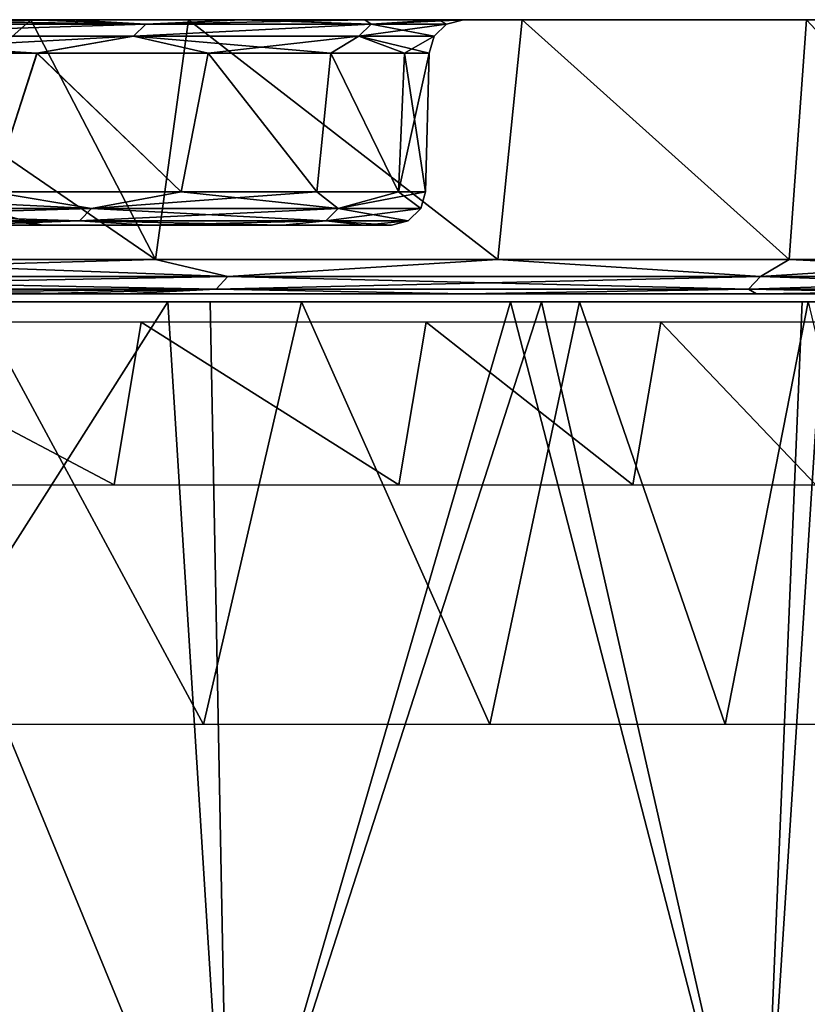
# Model space of a CAD drawing. Header units: millimetres. Extents: x -125 to 125, y -46 to 12.
# Tile 254 of 256: x 114.4 to 120.15, y 3.81 to 11. Entities that reach past the tile are written whole.
import ezdxf

# ---------------------------------------------------------------- set-up
doc = ezdxf.new("R2010")
doc.units = ezdxf.units.MM
doc.header["$LTSCALE"] = 26.699852
for name, color, linetype in [('1', 7, 'CONTINUOUS'), ('180', 7, 'CONTINUOUS'), ('182', 7, 'CONTINUOUS'), ('183', 7, 'CONTINUOUS'), ('2', 7, 'CONTINUOUS'), ('3', 7, 'CONTINUOUS'), ('35', 7, 'CONTINUOUS'), ('36', 7, 'CONTINUOUS'), ('4', 7, 'CONTINUOUS'), ('5', 7, 'CONTINUOUS'), ('6', 7, 'CONTINUOUS'), ('87', 7, 'CONTINUOUS'), ('88', 7, 'CONTINUOUS'), ('89', 7, 'CONTINUOUS'), ('90', 7, 'CONTINUOUS'), ('93', 7, 'CONTINUOUS'), ('94', 7, 'CONTINUOUS'), ('96', 7, 'CONTINUOUS')]:
    doc.layers.add(name, color=color, linetype=linetype)

msp = doc.modelspace()

# ---------------------------------------------------------------- linework, layer by layer
at = {"layer": '1', "linetype": 'CONTINUOUS'}
for points in [[(114.4849, 11, -49.9374), (112.8474, 11, -53.535), (106.3075, 11, -50.3857), (114.4849, 11, -49.9374)], [(108.931, 11, -44.4301), (114.4849, 11, -49.9374), (106.3075, 11, -50.3857), (108.931, 11, -44.4301)], [(112.8474, 11, 53.535), (114.4849, 11, 49.9374), (106.3075, 11, 50.3857), (112.8474, 11, 53.535)], [(106.3075, 11, 50.3857), (114.4849, 11, 49.9374), (108.931, 11, 44.4301), (106.3075, 11, 50.3857)], [(111.2212, 11, -38.3386), (114.4838, 11, -38.3951), (108.931, 11, -44.4301), (111.2212, 11, -38.3386)], [(114.4838, 11, -38.3951), (114.4849, 11, -49.9374), (108.931, 11, -44.4301), (114.4838, 11, -38.3951)], [(114.4849, 11, 49.9374), (114.4838, 11, 38.3951), (108.931, 11, 44.4301), (114.4849, 11, 49.9374)], [(108.931, 11, 44.4301), (114.4838, 11, 38.3951), (111.2212, 11, 38.3386), (108.931, 11, 44.4301)], [(113.171, 11, -32.1298), (114.4838, 11, -38.3951), (111.2212, 11, -38.3386), (113.171, 11, -32.1298)], [(114.4838, 11, 38.3951), (113.171, 11, 32.1298), (111.2212, 11, 38.3386), (114.4838, 11, 38.3951)], [(114.4868, 11, -27.0698), (114.4838, 11, -38.3951), (113.171, 11, -32.1298), (114.4868, 11, -27.0698)], [(114.4838, 11, 38.3951), (114.4868, 11, 27.0698), (113.171, 11, 32.1298), (114.4838, 11, 38.3951)], [(115.6372, 11, -47.2078), (114.4838, 11, -38.3951), (118.0726, 11, -40.7359), (115.6372, 11, -47.2078)], [(118.0726, 11, -40.7359), (114.4838, 11, -38.3951), (120.146, 11, -34.1391), (118.0726, 11, -40.7359)], [(114.4849, 11, -49.9374), (114.4838, 11, -38.3951), (115.6372, 11, -47.2078), (114.4849, 11, -49.9374)], [(114.4838, 11, -38.3951), (114.4868, 11, -27.0698), (120.146, 11, -34.1391), (114.4838, 11, -38.3951)], [(120.146, 11, 34.1391), (121.8512, 11, 27.4378), (114.4838, 11, 38.3951), (120.146, 11, 34.1391)], [(114.4838, 11, 38.3951), (121.8512, 11, 27.4378), (114.4868, 11, 27.0698), (114.4838, 11, 38.3951)], [(118.0726, 11, 40.7359), (120.146, 11, 34.1391), (114.4838, 11, 38.3951), (118.0726, 11, 40.7359)], [(114.4849, 11, 49.9374), (118.0726, 11, 40.7359), (114.4838, 11, 38.3951), (114.4849, 11, 49.9374)], [(115.6372, 11, 47.2078), (118.0726, 11, 40.7359), (114.4849, 11, 49.9374), (115.6372, 11, 47.2078)], [(114.4868, 11, -27.0698), (114.7746, 11, -25.8226), (121.8512, 11, -27.4378), (114.4868, 11, -27.0698)], [(120.146, 11, -34.1391), (114.4868, 11, -27.0698), (121.8512, 11, -27.4378), (120.146, 11, -34.1391)], [(121.8512, 11, 27.4378), (123.1829, 11, 20.6522), (114.4868, 11, 27.0698), (121.8512, 11, 27.4378)], [(114.4868, 11, 27.0698), (123.1829, 11, 20.6522), (114.7746, 11, 25.8226), (114.4868, 11, 27.0698)], [(121.8512, 11, -27.4378), (114.7746, 11, -25.8226), (123.1829, 11, -20.6522), (121.8512, 11, -27.4378)], [(123.1829, 11, -20.6522), (114.7746, 11, -25.8226), (116.0268, 11, -19.4364), (123.1829, 11, -20.6522)], [(114.7746, 11, 25.8226), (123.1829, 11, 20.6522), (116.0268, 11, 19.4364), (114.7746, 11, 25.8226)], [(124.137, 11, -13.8034), (123.1829, 11, -20.6522), (116.0268, 11, -19.4364), (124.137, 11, -13.8034)], [(116.9241, 11, -12.9907), (124.137, 11, -13.8034), (116.0268, 11, -19.4364), (116.9241, 11, -12.9907)], [(123.1829, 11, 20.6522), (124.137, 11, 13.8034), (116.0268, 11, 19.4364), (123.1829, 11, 20.6522)], [(116.0268, 11, 19.4364), (124.137, 11, 13.8034), (116.9241, 11, 12.9908), (116.0268, 11, 19.4364)], [(124.7107, 11, -6.9123), (124.137, 11, -13.8034), (116.9241, 11, -12.9907), (124.7107, 11, -6.9123)], [(117.4635, 11, -6.5053), (124.7107, 11, -6.9123), (116.9241, 11, -12.9907), (117.4635, 11, -6.5053)], [(124.137, 11, 13.8034), (124.7107, 11, 6.9123), (116.9241, 11, 12.9908), (124.137, 11, 13.8034)], [(116.9241, 11, 12.9908), (124.7107, 11, 6.9123), (117.4635, 11, 6.5053), (116.9241, 11, 12.9908)], [(117.6435, 11, 0), (124.7107, 11, -6.9123), (117.4635, 11, -6.5053), (117.6435, 11, 0)], [(124.7107, 11, 6.9123), (124.9021, 11), (117.4635, 11, 6.5053), (124.7107, 11, 6.9123)], [(117.4635, 11, 6.5053), (124.9021, 11), (117.6435, 11, 0), (117.4635, 11, 6.5053)], [(124.9021, 11), (124.7107, 11, -6.9123), (117.6435, 11, 0), (124.9021, 11)]]:
    msp.add_3dface(points, dxfattribs=at)
at = {"layer": '180', "color": 2, "linetype": 'CONTINUOUS'}
for points in [[(115.746, 5.8556, 40.5013), (113.293, 5.8556, 46.9275), (114.0786, 8.9417, 46.3733), (115.746, 5.8556, 40.5013)], [(116.4616, 8.9417, 40.0138), (115.746, 5.8556, 40.5013), (114.0786, 8.9417, 46.3733), (116.4616, 8.9417, 40.0138)], [(117.8348, 5.8556, 33.9476), (115.746, 5.8556, 40.5013), (116.4616, 8.9417, 40.0138), (117.8348, 5.8556, 33.9476)], [(118.4904, 8.9417, 33.5325), (117.8348, 5.8556, 33.9476), (116.4616, 8.9417, 40.0138), (118.4904, 8.9417, 33.5325)], [(119.5529, 5.8556, 27.2872), (117.8348, 5.8556, 33.9476), (118.4904, 8.9417, 33.5325), (119.5529, 5.8556, 27.2872)], [(120.1589, 8.9417, 26.9492), (119.5529, 5.8556, 27.2872), (118.4904, 8.9417, 33.5325), (120.1589, 8.9417, 26.9492)], [(120.8948, 5.8556, 20.5409), (119.5529, 5.8556, 27.2872), (120.1589, 8.9417, 26.9492), (120.8948, 5.8556, 20.5409)]]:
    msp.add_3dface(points, dxfattribs=at)
at = {"layer": '182', "color": 7, "linetype": 'CONTINUOUS'}
for points in [[(112.6211, 8.9417, -54.2355), (115.4849, 8.9417, -47.8354), (110.9947, 1.8685, -57.2217), (112.6211, 8.9417, -54.2355)], [(110.9947, 1.8685, -57.2217), (115.4849, 8.9417, -47.8354), (115.9314, 1.8685, -46.4119), (110.9947, 1.8685, -57.2217)], [(115.4849, 8.9417, -47.8354), (117.9854, 8.9417, -41.2849), (115.9314, 1.8685, -46.4119), (115.4849, 8.9417, -47.8354)], [(115.9314, 1.8685, -46.4119), (117.9854, 8.9417, -41.2849), (119.8182, 1.8685, -35.1818), (115.9314, 1.8685, -46.4119)], [(117.9854, 8.9417, -41.2849), (120.1147, 8.9417, -34.6045), (119.8182, 1.8685, -35.1818), (117.9854, 8.9417, -41.2849)], [(119.8182, 1.8685, -35.1818), (121.866, 8.9417, -27.8151), (122.6199, 1.8685, -23.633), (119.8182, 1.8685, -35.1818)], [(120.1147, 8.9417, -34.6045), (121.866, 8.9417, -27.8151), (119.8182, 1.8685, -35.1818), (120.1147, 8.9417, -34.6045)]]:
    msp.add_3dface(points, dxfattribs=at)
at = {"layer": '183', "color": 7, "linetype": 'CONTINUOUS'}
for points in [[(115.9314, 1.8685, 46.4119), (113.0209, 8.9417, 53.3973), (110.9947, 1.8685, 57.2217), (115.9314, 1.8685, 46.4119)], [(115.7935, 8.9417, 47.0836), (113.0209, 8.9417, 53.3973), (115.9314, 1.8685, 46.4119), (115.7935, 8.9417, 47.0836)], [(118.2136, 8.9417, 40.6268), (115.7935, 8.9417, 47.0836), (115.9314, 1.8685, 46.4119), (118.2136, 8.9417, 40.6268)], [(119.8182, 1.8685, 35.1818), (118.2136, 8.9417, 40.6268), (115.9314, 1.8685, 46.4119), (119.8182, 1.8685, 35.1818)], [(120.274, 8.9417, 34.0464), (118.2136, 8.9417, 40.6268), (119.8182, 1.8685, 35.1818), (120.274, 8.9417, 34.0464)], [(122.6199, 1.8685, 23.633), (120.274, 8.9417, 34.0464), (119.8182, 1.8685, 35.1818), (122.6199, 1.8685, 23.633)]]:
    msp.add_3dface(points, dxfattribs=at)
at = {"layer": '2', "linetype": 'CONTINUOUS'}
for points in [[(110.0637, 9.5, 28.5912), (115.338, 9.5, 20.3369), (110.0637, 9.5, 17.1547), (110.0637, 9.5, 28.5912)], [(113.9603, 9.5, 27.0088), (115.338, 9.5, 20.3369), (110.0637, 9.5, 28.5912), (113.9603, 9.5, 27.0088)], [(115.338, 9.5, 20.3369), (116.3253, 9.5, 13.5962), (110.0637, 9.5, 17.1547), (115.338, 9.5, 20.3369)], [(110.0637, 9.5, 17.1547), (116.9191, 9.5, 6.8095), (110.0637, 9.5, 5.7182), (110.0637, 9.5, 17.1547)], [(116.3253, 9.5, 13.5962), (116.9191, 9.5, 6.8095), (110.0637, 9.5, 17.1547), (116.3253, 9.5, 13.5962)], [(110.0637, 9.5, -5.7182), (117.1172, 9.5), (116.9191, 9.5, -6.8095), (110.0637, 9.5, -5.7182)], [(110.0637, 9.5, 5.7182), (117.1172, 9.5), (110.0637, 9.5, -5.7182), (110.0637, 9.5, 5.7182)], [(116.9191, 9.5, 6.8095), (117.1172, 9.5), (110.0637, 9.5, 5.7182), (116.9191, 9.5, 6.8095)], [(115.338, 9.5, -20.3369), (110.0637, 9.5, -17.1547), (116.3253, 9.5, -13.5962), (115.338, 9.5, -20.3369)], [(113.9603, 9.5, -27.0088), (110.0637, 9.5, -17.1547), (115.338, 9.5, -20.3369), (113.9603, 9.5, -27.0088)], [(116.3253, 9.5, -13.5962), (110.0637, 9.5, -5.7182), (116.9191, 9.5, -6.8095), (116.3253, 9.5, -13.5962)], [(110.0637, 9.5, -17.1547), (110.0637, 9.5, -5.7182), (116.3253, 9.5, -13.5962), (110.0637, 9.5, -17.1547)]]:
    msp.add_3dface(points, dxfattribs=at)
at = {"layer": '3', "linetype": 'CONTINUOUS'}
for points in [[(114.4863, 9, -16.4053), (114.4863, 9, -5.4684), (102.5287, 9, -11.8058), (114.4863, 9, -16.4053)], [(102.5287, 9, -23.6115), (114.4863, 9, -16.4053), (102.5287, 9, -11.8058), (102.5287, 9, -23.6115)], [(114.4863, 9, -5.4684), (114.4863, 9, 5.4684), (102.5287, 9), (114.4863, 9, -5.4684)], [(102.5287, 9, -11.8058), (114.4863, 9, -5.4684), (102.5287, 9), (102.5287, 9, -11.8058)], [(114.4863, 9, 5.4684), (114.4863, 9, 16.4053), (102.5287, 9, 11.8058), (114.4863, 9, 5.4684)], [(102.5287, 9), (114.4863, 9, 5.4684), (102.5287, 9, 11.8058), (102.5287, 9)], [(114.4863, 9, 16.4053), (114.4863, 9, 27.3422), (102.5287, 9, 23.6115), (114.4863, 9, 16.4053)], [(102.5287, 9, 11.8058), (114.4863, 9, 16.4053), (102.5287, 9, 23.6115), (102.5287, 9, 11.8058)], [(114.4863, 9, 27.3422), (114.4863, 9, 38.279), (102.5287, 9, 35.4173), (114.4863, 9, 27.3422)], [(102.5287, 9, 23.6115), (114.4863, 9, 27.3422), (102.5287, 9, 35.4173), (102.5287, 9, 23.6115)], [(114.4863, 9, 38.279), (114.4936, 9, 49.2886), (102.5287, 9, 47.223), (114.4863, 9, 38.279)], [(102.5287, 9, -35.4173), (114.4863, 9, -27.3422), (102.5287, 9, -23.6115), (102.5287, 9, -35.4173)], [(114.4936, 9, -49.2886), (114.4863, 9, -38.279), (102.5287, 9, -47.223), (114.4936, 9, -49.2886)], [(112.3078, 9, -54.0843), (114.4936, 9, -49.2886), (102.5287, 9, -59.0288), (112.3078, 9, -54.0843)], [(102.5287, 9, -59.0288), (114.4936, 9, -49.2886), (102.5287, 9, -47.223), (102.5287, 9, -59.0288)], [(114.4863, 9, -38.279), (114.4863, 9, -27.3422), (102.5287, 9, -35.4173), (114.4863, 9, -38.279)], [(102.5287, 9, -47.223), (114.4863, 9, -38.279), (102.5287, 9, -35.4173), (102.5287, 9, -47.223)], [(114.4863, 9, -27.3422), (114.4863, 9, -16.4053), (102.5287, 9, -23.6115), (114.4863, 9, -27.3422)], [(102.5287, 9, 35.4173), (114.4863, 9, 38.279), (102.5287, 9, 47.223), (102.5287, 9, 35.4173)], [(102.5287, 9, 47.223), (114.4936, 9, 49.2886), (112.3078, 9, 54.0843), (102.5287, 9, 47.223)], [(114.4863, 9, 16.4053), (114.4863, 9, 5.4684), (123.8684, 9, 13.9564), (114.4863, 9, 16.4053)], [(123.8684, 9, 13.9564), (114.4863, 9, 5.4684), (124.456, 9, 6.989), (123.8684, 9, 13.9564)], [(114.4863, 9, 27.3422), (114.4863, 9, 16.4053), (122.891, 9, 20.8797), (114.4863, 9, 27.3422)], [(122.891, 9, 20.8797), (114.4863, 9, 16.4053), (123.8684, 9, 13.9564), (122.891, 9, 20.8797)], [(114.4863, 9, 38.279), (114.4863, 9, 27.3422), (119.7805, 9, 34.5079), (114.4863, 9, 38.279)], [(119.7805, 9, 34.5079), (114.4863, 9, 27.3422), (121.5269, 9, 27.7375), (119.7805, 9, 34.5079)], [(121.5269, 9, 27.7375), (114.4863, 9, 27.3422), (122.891, 9, 20.8797), (121.5269, 9, 27.7375)], [(114.4936, 9, 49.2886), (114.4863, 9, 38.279), (115.1636, 9, 47.7021), (114.4936, 9, 49.2886)], [(124.456, 9, -6.989), (124.6521, 9), (114.4863, 9, -5.4684), (124.456, 9, -6.989)], [(114.4863, 9, -5.4684), (124.6521, 9), (114.4863, 9, 5.4684), (114.4863, 9, -5.4684)], [(114.4863, 9, 5.4684), (124.6521, 9), (124.456, 9, 6.989), (114.4863, 9, 5.4684)], [(123.8684, 9, -13.9564), (124.456, 9, -6.989), (114.4863, 9, -16.4053), (123.8684, 9, -13.9564)], [(114.4863, 9, -16.4053), (124.456, 9, -6.989), (114.4863, 9, -5.4684), (114.4863, 9, -16.4053)], [(122.891, 9, -20.8797), (123.8684, 9, -13.9564), (114.4863, 9, -16.4053), (122.891, 9, -20.8797)], [(121.5269, 9, -27.7375), (122.891, 9, -20.8797), (114.4863, 9, -27.3422), (121.5269, 9, -27.7375)], [(114.4863, 9, -27.3422), (122.891, 9, -20.8797), (114.4863, 9, -16.4053), (114.4863, 9, -27.3422)], [(119.7805, 9, -34.5079), (121.5269, 9, -27.7375), (114.4863, 9, -38.279), (119.7805, 9, -34.5079)], [(114.4863, 9, -38.279), (121.5269, 9, -27.7375), (114.4863, 9, -27.3422), (114.4863, 9, -38.279)], [(117.6571, 9, -41.1698), (119.7805, 9, -34.5079), (114.4863, 9, -38.279), (117.6571, 9, -41.1698)], [(114.4936, 9, -49.2886), (117.6571, 9, -41.1698), (114.4863, 9, -38.279), (114.4936, 9, -49.2886)], [(117.6571, 9, 41.1698), (114.4863, 9, 38.279), (119.7805, 9, 34.5079), (117.6571, 9, 41.1698)], [(115.1636, 9, 47.7021), (114.4863, 9, 38.279), (117.6571, 9, 41.1698), (115.1636, 9, 47.7021)], [(115.1636, 9, -47.7021), (117.6571, 9, -41.1698), (114.4936, 9, -49.2886), (115.1636, 9, -47.7021)]]:
    msp.add_3dface(points, dxfattribs=at)
at = {"layer": '35', "linetype": 'CONTINUOUS'}
for points in [[(114.5294, 10.7565, -25.7738), (112.9297, 10.7565, -32.0647), (114.2035, 9.7435, -27.0667), (114.5294, 10.7565, -25.7738)], [(115.584, 9.7435, -20.3806), (114.5294, 10.7565, -25.7738), (114.2035, 9.7435, -27.0667), (115.584, 9.7435, -20.3806)], [(115.7789, 10.7565, -19.4041), (114.5294, 10.7565, -25.7738), (115.584, 9.7435, -20.3806), (115.7789, 10.7565, -19.4041)], [(116.5735, 9.7435, -13.6255), (115.7789, 10.7565, -19.4041), (115.584, 9.7435, -20.3806), (116.5735, 9.7435, -13.6255)], [(116.6744, 10.7565, -12.9752), (115.7789, 10.7565, -19.4041), (116.5735, 9.7435, -13.6255), (116.6744, 10.7565, -12.9752)], [(117.1685, 9.7435, -6.8243), (116.6744, 10.7565, -12.9752), (116.5735, 9.7435, -13.6255), (117.1685, 9.7435, -6.8243)], [(117.2132, 10.7565, -6.5064), (116.6744, 10.7565, -12.9752), (117.1685, 9.7435, -6.8243), (117.2132, 10.7565, -6.5064)], [(117.3671, 9.7435), (117.2132, 10.7565, -6.5064), (117.1685, 9.7435, -6.8243), (117.3671, 9.7435)], [(117.3936, 10.7565), (117.2132, 10.7565, -6.5064), (117.3671, 9.7435), (117.3936, 10.7565)]]:
    msp.add_3dface(points, dxfattribs=at)
at = {"layer": '36', "linetype": 'CONTINUOUS'}
for points in [[(114.5313, 10.7565, 25.7653), (114.2035, 9.7435, 27.0667), (112.9319, 10.7565, 32.0571), (114.5313, 10.7565, 25.7653)], [(115.584, 9.7435, 20.3806), (114.2035, 9.7435, 27.0667), (114.5313, 10.7565, 25.7653), (115.584, 9.7435, 20.3806)], [(115.7805, 10.7565, 19.3946), (115.584, 9.7435, 20.3806), (114.5313, 10.7565, 25.7653), (115.7805, 10.7565, 19.3946)], [(116.5735, 9.7435, 13.6255), (115.584, 9.7435, 20.3806), (115.7805, 10.7565, 19.3946), (116.5735, 9.7435, 13.6255)], [(116.6755, 10.7565, 12.9648), (116.5735, 9.7435, 13.6255), (115.7805, 10.7565, 19.3946), (116.6755, 10.7565, 12.9648)], [(117.1685, 9.7435, 6.8243), (116.5735, 9.7435, 13.6255), (116.6755, 10.7565, 12.9648), (117.1685, 9.7435, 6.8243)], [(117.2138, 10.7565, 6.4947), (117.1685, 9.7435, 6.8243), (116.6755, 10.7565, 12.9648), (117.2138, 10.7565, 6.4947)], [(117.3936, 10.7565), (117.1685, 9.7435, 6.8243), (117.2138, 10.7565, 6.4947), (117.3936, 10.7565)], [(117.3936, 10.7565), (117.3671, 9.7435), (117.1685, 9.7435, 6.8243), (117.3936, 10.7565)]]:
    msp.add_3dface(points, dxfattribs=at)
at = {"layer": '4', "linetype": 'CONTINUOUS'}
for points in [[(115.0938, 7.6066, 40.273), (112.8479, 8.7934, 46.7431), (112.6546, 7.6066, 46.6631), (115.0938, 7.6066, 40.273)], [(115.2913, 8.7934, 40.3422), (112.8479, 8.7934, 46.7431), (115.0938, 7.6066, 40.273), (115.2913, 8.7934, 40.3422)], [(117.1708, 7.6066, 33.7563), (115.2913, 8.7934, 40.3422), (115.0938, 7.6066, 40.273), (117.1708, 7.6066, 33.7563)], [(117.3719, 8.7934, 33.8143), (115.2913, 8.7934, 40.3422), (117.1708, 7.6066, 33.7563), (117.3719, 8.7934, 33.8143)], [(118.8792, 7.6066, 27.1334), (117.3719, 8.7934, 33.8143), (117.1708, 7.6066, 33.7563), (118.8792, 7.6066, 27.1334)], [(119.0832, 8.7934, 27.18), (117.3719, 8.7934, 33.8143), (118.8792, 7.6066, 27.1334), (119.0832, 8.7934, 27.18)], [(120.2136, 7.6066, 20.4251), (119.0832, 8.7934, 27.18), (118.8792, 7.6066, 27.1334), (120.2136, 7.6066, 20.4251)], [(120.4199, 8.7934, 20.4602), (119.0832, 8.7934, 27.18), (120.2136, 7.6066, 20.4251), (120.4199, 8.7934, 20.4602)]]:
    msp.add_3dface(points, dxfattribs=at)
at = {"layer": '5', "linetype": 'CONTINUOUS'}
for points in [[(112.8474, 11, -53.535), (114.4849, 11, -49.9374), (112.5329, 9.25, -54.193), (112.8474, 11, -53.535)], [(112.5329, 9.25, -54.193), (114.4849, 11, -49.9374), (115.3945, 9.25, -47.798), (112.5329, 9.25, -54.193)], [(114.4849, 11, -49.9374), (115.6372, 11, -47.2078), (115.3945, 9.25, -47.798), (114.4849, 11, -49.9374)], [(115.3945, 9.25, -47.798), (115.6372, 11, -47.2078), (117.893, 9.25, -41.2526), (115.3945, 9.25, -47.798)], [(115.6372, 11, -47.2078), (118.0726, 11, -40.7359), (117.893, 9.25, -41.2526), (115.6372, 11, -47.2078)], [(117.893, 9.25, -41.2526), (118.0726, 11, -40.7359), (120.0206, 9.25, -34.5773), (117.893, 9.25, -41.2526)], [(118.0726, 11, -40.7359), (120.146, 11, -34.1391), (120.0206, 9.25, -34.5773), (118.0726, 11, -40.7359)], [(120.0206, 9.25, -34.5773), (120.146, 11, -34.1391), (121.7706, 9.25, -27.7933), (120.0206, 9.25, -34.5773)], [(120.146, 11, -34.1391), (121.8512, 11, -27.4378), (121.7706, 9.25, -27.7933), (120.146, 11, -34.1391)]]:
    msp.add_3dface(points, dxfattribs=at)
at = {"layer": '6', "linetype": 'CONTINUOUS'}
for points in [[(115.3945, 9.25, 47.798), (112.8474, 11, 53.535), (112.5329, 9.25, 54.193), (115.3945, 9.25, 47.798)], [(114.4849, 11, 49.9374), (112.8474, 11, 53.535), (115.3945, 9.25, 47.798), (114.4849, 11, 49.9374)], [(115.6372, 11, 47.2078), (114.4849, 11, 49.9374), (115.3945, 9.25, 47.798), (115.6372, 11, 47.2078)], [(117.893, 9.25, 41.2526), (115.6372, 11, 47.2078), (115.3945, 9.25, 47.798), (117.893, 9.25, 41.2526)], [(118.0726, 11, 40.7359), (115.6372, 11, 47.2078), (117.893, 9.25, 41.2526), (118.0726, 11, 40.7359)], [(120.0206, 9.25, 34.5773), (118.0726, 11, 40.7359), (117.893, 9.25, 41.2526), (120.0206, 9.25, 34.5773)], [(120.146, 11, 34.1391), (118.0726, 11, 40.7359), (120.0206, 9.25, 34.5773), (120.146, 11, 34.1391)], [(121.7706, 9.25, 27.7933), (120.146, 11, 34.1391), (120.0206, 9.25, 34.5773), (121.7706, 9.25, 27.7933)], [(121.8512, 11, 27.4378), (120.146, 11, 34.1391), (121.7706, 9.25, 27.7933), (121.8512, 11, 27.4378)]]:
    msp.add_3dface(points, dxfattribs=at)
at = {"layer": '87', "linetype": 'CONTINUOUS'}
for points in [[(114.5701, 9.5), (114.0489, 9.564, 1.9229), (114.2241, 9.5, 2.1847), (114.5701, 9.5)], [(114.3254, 9.564), (114.0489, 9.564, 1.9229), (114.5701, 9.5), (114.3254, 9.564)]]:
    msp.add_3dface(points, dxfattribs=at)
at = {"layer": '88', "linetype": 'CONTINUOUS'}
msp.add_3dface([(114.3254, 9.564), (114.5701, 9.5), (114.2241, 9.5, -2.1847), (114.3254, 9.564)], dxfattribs=at)
at = {"layer": '89', "linetype": 'CONTINUOUS'}
for points in [[(115.9241, 9.1251, 46.409), (112.5329, 9.25, 54.193), (110.9877, 9.1251, 57.2181), (115.9241, 9.1251, 46.409)], [(115.3945, 9.25, 47.798), (112.5329, 9.25, 54.193), (115.9241, 9.1251, 46.409), (115.3945, 9.25, 47.798)], [(117.893, 9.25, 41.2526), (115.3945, 9.25, 47.798), (115.9241, 9.1251, 46.409), (117.893, 9.25, 41.2526)], [(119.8106, 9.1251, 35.1796), (117.893, 9.25, 41.2526), (115.9241, 9.1251, 46.409), (119.8106, 9.1251, 35.1796)], [(120.0206, 9.25, 34.5773), (117.893, 9.25, 41.2526), (119.8106, 9.1251, 35.1796), (120.0206, 9.25, 34.5773)], [(122.6122, 9.1251, 23.6316), (120.0206, 9.25, 34.5773), (119.8106, 9.1251, 35.1796), (122.6122, 9.1251, 23.6316)], [(121.7706, 9.25, 27.7933), (120.0206, 9.25, 34.5773), (122.6122, 9.1251, 23.6316), (121.7706, 9.25, 27.7933)], [(115.8391, 9.0335, 46.375), (110.9877, 9.1251, 57.2181), (110.9063, 9.0335, 57.1762), (115.8391, 9.0335, 46.375)], [(115.9241, 9.1251, 46.409), (110.9877, 9.1251, 57.2181), (115.8391, 9.0335, 46.375), (115.9241, 9.1251, 46.409)], [(119.7228, 9.0335, 35.1538), (115.9241, 9.1251, 46.409), (115.8391, 9.0335, 46.375), (119.7228, 9.0335, 35.1538)], [(119.8106, 9.1251, 35.1796), (115.9241, 9.1251, 46.409), (119.7228, 9.0335, 35.1538), (119.8106, 9.1251, 35.1796)], [(122.5222, 9.0335, 23.6142), (119.8106, 9.1251, 35.1796), (119.7228, 9.0335, 35.1538), (122.5222, 9.0335, 23.6142)], [(122.6122, 9.1251, 23.6316), (119.8106, 9.1251, 35.1796), (122.5222, 9.0335, 23.6142), (122.6122, 9.1251, 23.6316)], [(115.1636, 9, 47.7021), (115.8391, 9.0335, 46.375), (110.9063, 9.0335, 57.1762), (115.1636, 9, 47.7021)], [(112.3078, 9, 54.0843), (114.4936, 9, 49.2886), (110.9063, 9.0335, 57.1762), (112.3078, 9, 54.0843)], [(114.4936, 9, 49.2886), (115.1636, 9, 47.7021), (110.9063, 9.0335, 57.1762), (114.4936, 9, 49.2886)], [(115.1636, 9, 47.7021), (117.6571, 9, 41.1698), (115.8391, 9.0335, 46.375), (115.1636, 9, 47.7021)], [(117.6571, 9, 41.1698), (119.7228, 9.0335, 35.1538), (115.8391, 9.0335, 46.375), (117.6571, 9, 41.1698)], [(117.6571, 9, 41.1698), (119.7805, 9, 34.5079), (119.7228, 9.0335, 35.1538), (117.6571, 9, 41.1698)], [(121.5269, 9, 27.7375), (122.5222, 9.0335, 23.6142), (119.7228, 9.0335, 35.1538), (121.5269, 9, 27.7375)], [(119.7805, 9, 34.5079), (121.5269, 9, 27.7375), (119.7228, 9.0335, 35.1538), (119.7805, 9, 34.5079)]]:
    msp.add_3dface(points, dxfattribs=at)
at = {"layer": '90', "linetype": 'CONTINUOUS'}
for points in [[(110.9877, 9.1251, -57.2181), (115.3945, 9.25, -47.798), (115.9241, 9.1251, -46.409), (110.9877, 9.1251, -57.2181)], [(112.5329, 9.25, -54.193), (115.3945, 9.25, -47.798), (110.9877, 9.1251, -57.2181), (112.5329, 9.25, -54.193)], [(115.3945, 9.25, -47.798), (117.893, 9.25, -41.2526), (115.9241, 9.1251, -46.409), (115.3945, 9.25, -47.798)], [(115.9241, 9.1251, -46.409), (117.893, 9.25, -41.2526), (119.8106, 9.1251, -35.1796), (115.9241, 9.1251, -46.409)], [(117.893, 9.25, -41.2526), (120.0206, 9.25, -34.5773), (119.8106, 9.1251, -35.1796), (117.893, 9.25, -41.2526)], [(119.8106, 9.1251, -35.1796), (121.7706, 9.25, -27.7933), (122.6122, 9.1251, -23.6316), (119.8106, 9.1251, -35.1796)], [(120.0206, 9.25, -34.5773), (121.7706, 9.25, -27.7933), (119.8106, 9.1251, -35.1796), (120.0206, 9.25, -34.5773)], [(110.9063, 9.0335, -57.1762), (115.9241, 9.1251, -46.409), (115.8391, 9.0335, -46.375), (110.9063, 9.0335, -57.1762)], [(110.9877, 9.1251, -57.2181), (115.9241, 9.1251, -46.409), (110.9063, 9.0335, -57.1762), (110.9877, 9.1251, -57.2181)], [(115.8391, 9.0335, -46.375), (119.8106, 9.1251, -35.1796), (119.7228, 9.0335, -35.1538), (115.8391, 9.0335, -46.375)], [(115.9241, 9.1251, -46.409), (119.8106, 9.1251, -35.1796), (115.8391, 9.0335, -46.375), (115.9241, 9.1251, -46.409)], [(119.7228, 9.0335, -35.1538), (122.6122, 9.1251, -23.6316), (122.5222, 9.0335, -23.6142), (119.7228, 9.0335, -35.1538)], [(119.8106, 9.1251, -35.1796), (122.6122, 9.1251, -23.6316), (119.7228, 9.0335, -35.1538), (119.8106, 9.1251, -35.1796)], [(112.3078, 9, -54.0843), (110.9063, 9.0335, -57.1762), (115.8391, 9.0335, -46.375), (112.3078, 9, -54.0843)], [(114.4936, 9, -49.2886), (112.3078, 9, -54.0843), (115.8391, 9.0335, -46.375), (114.4936, 9, -49.2886)], [(115.1636, 9, -47.7021), (114.4936, 9, -49.2886), (115.8391, 9.0335, -46.375), (115.1636, 9, -47.7021)], [(117.6571, 9, -41.1698), (115.1636, 9, -47.7021), (115.8391, 9.0335, -46.375), (117.6571, 9, -41.1698)], [(117.6571, 9, -41.1698), (115.8391, 9.0335, -46.375), (119.7228, 9.0335, -35.1538), (117.6571, 9, -41.1698)], [(119.7805, 9, -34.5079), (117.6571, 9, -41.1698), (119.7228, 9.0335, -35.1538), (119.7805, 9, -34.5079)], [(119.7805, 9, -34.5079), (119.7228, 9.0335, -35.1538), (122.5222, 9.0335, -23.6142), (119.7805, 9, -34.5079)], [(121.5269, 9, -27.7375), (119.7805, 9, -34.5079), (122.5222, 9.0335, -23.6142), (121.5269, 9, -27.7375)]]:
    msp.add_3dface(points, dxfattribs=at)
at = {"layer": '93', "linetype": 'CONTINUOUS'}
for points in [[(112.4364, 9.7435, -33.6613), (111.9506, 9.6214, -35.1247), (114.9298, 9.6214, -23.6187), (112.4364, 9.7435, -33.6613)], [(114.2035, 9.7435, -27.0667), (112.4364, 9.7435, -33.6613), (114.9298, 9.6214, -23.6187), (114.2035, 9.7435, -27.0667)], [(115.584, 9.7435, -20.3806), (114.2035, 9.7435, -27.0667), (114.9298, 9.6214, -23.6187), (115.584, 9.7435, -20.3806)], [(115.584, 9.7435, -20.3806), (114.9298, 9.6214, -23.6187), (116.7295, 9.6214, -11.8702), (115.584, 9.7435, -20.3806)], [(116.5735, 9.7435, -13.6255), (115.584, 9.7435, -20.3806), (116.7295, 9.6214, -11.8702), (116.5735, 9.7435, -13.6255)], [(117.1685, 9.7435, -6.8243), (116.5735, 9.7435, -13.6255), (116.7295, 9.6214, -11.8702), (117.1685, 9.7435, -6.8243)], [(117.1685, 9.7435, -6.8243), (116.7295, 9.6214, -11.8702), (117.3315, 9.6214), (117.1685, 9.7435, -6.8243)], [(117.3671, 9.7435), (117.1685, 9.7435, -6.8243), (117.3315, 9.6214), (117.3671, 9.7435)], [(111.8636, 9.5324, -35.0974), (114.8404, 9.5324, -23.6003), (111.9506, 9.6214, -35.1247), (111.8636, 9.5324, -35.0974)], [(111.9506, 9.6214, -35.1247), (114.8404, 9.5324, -23.6003), (114.9298, 9.6214, -23.6187), (111.9506, 9.6214, -35.1247)], [(114.8404, 9.5324, -23.6003), (116.6388, 9.5324, -11.861), (114.9298, 9.6214, -23.6187), (114.8404, 9.5324, -23.6003)], [(114.9298, 9.6214, -23.6187), (116.6388, 9.5324, -11.861), (116.7295, 9.6214, -11.8702), (114.9298, 9.6214, -23.6187)], [(116.6388, 9.5324, -11.861), (117.2403, 9.5324), (116.7295, 9.6214, -11.8702), (116.6388, 9.5324, -11.861)], [(116.7295, 9.6214, -11.8702), (117.2403, 9.5324), (117.3315, 9.6214), (116.7295, 9.6214, -11.8702)], [(111.8636, 9.5324, -35.0974), (113.9603, 9.5, -27.0088), (114.8404, 9.5324, -23.6003), (111.8636, 9.5324, -35.0974)], [(113.9603, 9.5, -27.0088), (115.338, 9.5, -20.3369), (114.8404, 9.5324, -23.6003), (113.9603, 9.5, -27.0088)], [(114.8404, 9.5324, -23.6003), (116.3253, 9.5, -13.5962), (116.6388, 9.5324, -11.861), (114.8404, 9.5324, -23.6003)], [(115.338, 9.5, -20.3369), (116.3253, 9.5, -13.5962), (114.8404, 9.5324, -23.6003), (115.338, 9.5, -20.3369)], [(116.3253, 9.5, -13.5962), (116.9191, 9.5, -6.8095), (116.6388, 9.5324, -11.861), (116.3253, 9.5, -13.5962)], [(116.6388, 9.5324, -11.861), (117.1172, 9.5), (117.2403, 9.5324), (116.6388, 9.5324, -11.861)], [(116.9191, 9.5, -6.8095), (117.1172, 9.5), (116.6388, 9.5324, -11.861), (116.9191, 9.5, -6.8095)]]:
    msp.add_3dface(points, dxfattribs=at)
at = {"layer": '94', "linetype": 'CONTINUOUS'}
for points in [[(114.2035, 9.7435, 27.0667), (114.9298, 9.6214, 23.6187), (111.9506, 9.6214, 35.1247), (114.2035, 9.7435, 27.0667)], [(114.2035, 9.7435, 27.0667), (115.584, 9.7435, 20.3806), (114.9298, 9.6214, 23.6187), (114.2035, 9.7435, 27.0667)], [(115.584, 9.7435, 20.3806), (116.5735, 9.7435, 13.6255), (114.9298, 9.6214, 23.6187), (115.584, 9.7435, 20.3806)], [(116.5735, 9.7435, 13.6255), (116.7295, 9.6214, 11.8702), (114.9298, 9.6214, 23.6187), (116.5735, 9.7435, 13.6255)], [(116.5735, 9.7435, 13.6255), (117.1685, 9.7435, 6.8243), (116.7295, 9.6214, 11.8702), (116.5735, 9.7435, 13.6255)], [(117.3671, 9.7435), (117.3315, 9.6214), (116.7295, 9.6214, 11.8702), (117.3671, 9.7435)], [(117.1685, 9.7435, 6.8243), (117.3671, 9.7435), (116.7295, 9.6214, 11.8702), (117.1685, 9.7435, 6.8243)], [(114.9298, 9.6214, 23.6187), (111.8636, 9.5324, 35.0974), (111.9506, 9.6214, 35.1247), (114.9298, 9.6214, 23.6187)], [(114.8404, 9.5324, 23.6003), (111.8636, 9.5324, 35.0974), (114.9298, 9.6214, 23.6187), (114.8404, 9.5324, 23.6003)], [(116.6388, 9.5324, 11.861), (114.8404, 9.5324, 23.6003), (116.7295, 9.6214, 11.8702), (116.6388, 9.5324, 11.861)], [(116.7295, 9.6214, 11.8702), (114.8404, 9.5324, 23.6003), (114.9298, 9.6214, 23.6187), (116.7295, 9.6214, 11.8702)], [(117.3315, 9.6214), (117.2403, 9.5324), (116.6388, 9.5324, 11.861), (117.3315, 9.6214)], [(117.3315, 9.6214), (116.6388, 9.5324, 11.861), (116.7295, 9.6214, 11.8702), (117.3315, 9.6214)], [(114.8404, 9.5324, 23.6003), (112.1971, 9.5, 33.5893), (111.8636, 9.5324, 35.0974), (114.8404, 9.5324, 23.6003)], [(113.9603, 9.5, 27.0088), (112.1971, 9.5, 33.5893), (114.8404, 9.5324, 23.6003), (113.9603, 9.5, 27.0088)], [(115.338, 9.5, 20.3369), (113.9603, 9.5, 27.0088), (114.8404, 9.5324, 23.6003), (115.338, 9.5, 20.3369)], [(116.6388, 9.5324, 11.861), (115.338, 9.5, 20.3369), (114.8404, 9.5324, 23.6003), (116.6388, 9.5324, 11.861)], [(116.3253, 9.5, 13.5962), (115.338, 9.5, 20.3369), (116.6388, 9.5324, 11.861), (116.3253, 9.5, 13.5962)], [(116.9191, 9.5, 6.8095), (116.3253, 9.5, 13.5962), (116.6388, 9.5324, 11.861), (116.9191, 9.5, 6.8095)], [(117.2403, 9.5324), (116.9191, 9.5, 6.8095), (116.6388, 9.5324, 11.861), (117.2403, 9.5324)], [(117.1172, 9.5), (116.9191, 9.5, 6.8095), (117.2403, 9.5324), (117.1172, 9.5)]]:
    msp.add_3dface(points, dxfattribs=at)
at = {"layer": '96', "linetype": 'CONTINUOUS'}
for points in [[(114.7746, 11, 25.8226), (115.3243, 10.9676, 22.6132), (112.5984, 10.9676, 33.6548), (114.7746, 11, 25.8226)], [(113.171, 11, 32.1298), (114.4868, 11, 27.0698), (112.5984, 10.9676, 33.6548), (113.171, 11, 32.1298)], [(114.4868, 11, 27.0698), (114.7746, 11, 25.8226), (112.5984, 10.9676, 33.6548), (114.4868, 11, 27.0698)], [(113.171, 11, -32.1298), (112.5984, 10.9676, -33.6548), (115.3243, 10.9676, -22.6132), (113.171, 11, -32.1298)], [(114.4868, 11, -27.0698), (113.171, 11, -32.1298), (115.3243, 10.9676, -22.6132), (114.4868, 11, -27.0698)], [(114.7746, 11, -25.8226), (114.4868, 11, -27.0698), (115.3243, 10.9676, -22.6132), (114.7746, 11, -25.8226)], [(114.7746, 11, 25.8226), (116.0268, 11, 19.4364), (115.3243, 10.9676, 22.6132), (114.7746, 11, 25.8226)], [(116.0268, 11, -19.4364), (114.7746, 11, -25.8226), (115.3243, 10.9676, -22.6132), (116.0268, 11, -19.4364)], [(116.0268, 11, 19.4364), (116.9241, 11, 12.9908), (115.3243, 10.9676, 22.6132), (116.0268, 11, 19.4364)], [(116.9241, 11, 12.9908), (116.9701, 10.9676, 11.3598), (115.3243, 10.9676, 22.6132), (116.9241, 11, 12.9908)], [(116.0268, 11, -19.4364), (115.3243, 10.9676, -22.6132), (116.9701, 10.9676, -11.3598), (116.0268, 11, -19.4364)], [(116.9241, 11, -12.9907), (116.0268, 11, -19.4364), (116.9701, 10.9676, -11.3598), (116.9241, 11, -12.9907)], [(116.9241, 11, 12.9908), (117.4635, 11, 6.5053), (116.9701, 10.9676, 11.3598), (116.9241, 11, 12.9908)], [(117.4635, 11, -6.5053), (116.9241, 11, -12.9907), (116.9701, 10.9676, -11.3598), (117.4635, 11, -6.5053)], [(117.4635, 11, 6.5053), (117.6435, 11, 0), (116.9701, 10.9676, 11.3598), (117.4635, 11, 6.5053)], [(117.6435, 11, 0), (117.5204, 10.9676, 0), (116.9701, 10.9676, 11.3598), (117.6435, 11, 0)], [(117.4635, 11, -6.5053), (116.9701, 10.9676, -11.3598), (117.5204, 10.9676, 0), (117.4635, 11, -6.5053)], [(117.6435, 11, 0), (117.4635, 11, -6.5053), (117.5204, 10.9676, 0), (117.6435, 11, 0)], [(112.5984, 10.9676, -33.6548), (112.5119, 10.8786, -33.6257), (115.3243, 10.9676, -22.6132), (112.5984, 10.9676, -33.6548)], [(112.5119, 10.8786, -33.6257), (115.2352, 10.8786, -22.5936), (115.3243, 10.9676, -22.6132), (112.5119, 10.8786, -33.6257)], [(115.3243, 10.9676, 22.6132), (112.5119, 10.8786, 33.6257), (112.5984, 10.9676, 33.6548), (115.3243, 10.9676, 22.6132)], [(115.2352, 10.8786, 22.5936), (112.5119, 10.8786, 33.6257), (115.3243, 10.9676, 22.6132), (115.2352, 10.8786, 22.5936)], [(115.3243, 10.9676, -22.6132), (115.2352, 10.8786, -22.5936), (116.9701, 10.9676, -11.3598), (115.3243, 10.9676, -22.6132)], [(115.2352, 10.8786, -22.5936), (116.8794, 10.8786, -11.3499), (116.9701, 10.9676, -11.3598), (115.2352, 10.8786, -22.5936)], [(116.9701, 10.9676, 11.3598), (115.2352, 10.8786, 22.5936), (115.3243, 10.9676, 22.6132), (116.9701, 10.9676, 11.3598)], [(116.8794, 10.8786, 11.3499), (115.2352, 10.8786, 22.5936), (116.9701, 10.9676, 11.3598), (116.8794, 10.8786, 11.3499)], [(117.4292, 10.8786, 0), (116.8794, 10.8786, 11.3499), (117.5204, 10.9676, 0), (117.4292, 10.8786, 0)], [(116.8794, 10.8786, -11.3499), (117.4292, 10.8786, 0), (116.9701, 10.9676, -11.3598), (116.8794, 10.8786, -11.3499)], [(117.5204, 10.9676, 0), (116.8794, 10.8786, 11.3499), (116.9701, 10.9676, 11.3598), (117.5204, 10.9676, 0)], [(116.9701, 10.9676, -11.3598), (117.4292, 10.8786, 0), (117.5204, 10.9676, 0), (116.9701, 10.9676, -11.3598)], [(112.5119, 10.8786, -33.6257), (114.5294, 10.7565, -25.7738), (115.2352, 10.8786, -22.5936), (112.5119, 10.8786, -33.6257)], [(112.9297, 10.7565, -32.0647), (114.5294, 10.7565, -25.7738), (112.5119, 10.8786, -33.6257), (112.9297, 10.7565, -32.0647)], [(115.2352, 10.8786, 22.5936), (112.9319, 10.7565, 32.0571), (112.5119, 10.8786, 33.6257), (115.2352, 10.8786, 22.5936)], [(114.5313, 10.7565, 25.7653), (112.9319, 10.7565, 32.0571), (115.2352, 10.8786, 22.5936), (114.5313, 10.7565, 25.7653)], [(114.5294, 10.7565, -25.7738), (115.7789, 10.7565, -19.4041), (115.2352, 10.8786, -22.5936), (114.5294, 10.7565, -25.7738)], [(115.7805, 10.7565, 19.3946), (114.5313, 10.7565, 25.7653), (115.2352, 10.8786, 22.5936), (115.7805, 10.7565, 19.3946)], [(116.8794, 10.8786, 11.3499), (115.7805, 10.7565, 19.3946), (115.2352, 10.8786, 22.5936), (116.8794, 10.8786, 11.3499)], [(115.2352, 10.8786, -22.5936), (116.6744, 10.7565, -12.9752), (116.8794, 10.8786, -11.3499), (115.2352, 10.8786, -22.5936)], [(115.7789, 10.7565, -19.4041), (116.6744, 10.7565, -12.9752), (115.2352, 10.8786, -22.5936), (115.7789, 10.7565, -19.4041)], [(116.6755, 10.7565, 12.9648), (115.7805, 10.7565, 19.3946), (116.8794, 10.8786, 11.3499), (116.6755, 10.7565, 12.9648)], [(116.6744, 10.7565, -12.9752), (117.2132, 10.7565, -6.5064), (116.8794, 10.8786, -11.3499), (116.6744, 10.7565, -12.9752)], [(117.2138, 10.7565, 6.4947), (116.6755, 10.7565, 12.9648), (116.8794, 10.8786, 11.3499), (117.2138, 10.7565, 6.4947)], [(117.4292, 10.8786, 0), (117.2138, 10.7565, 6.4947), (116.8794, 10.8786, 11.3499), (117.4292, 10.8786, 0)], [(116.8794, 10.8786, -11.3499), (117.3936, 10.7565), (117.4292, 10.8786, 0), (116.8794, 10.8786, -11.3499)], [(117.2132, 10.7565, -6.5064), (117.3936, 10.7565), (116.8794, 10.8786, -11.3499), (117.2132, 10.7565, -6.5064)], [(117.3936, 10.7565), (117.2138, 10.7565, 6.4947), (117.4292, 10.8786, 0), (117.3936, 10.7565)]]:
    msp.add_3dface(points, dxfattribs=at)

doc.saveas('drawing.dxf')
